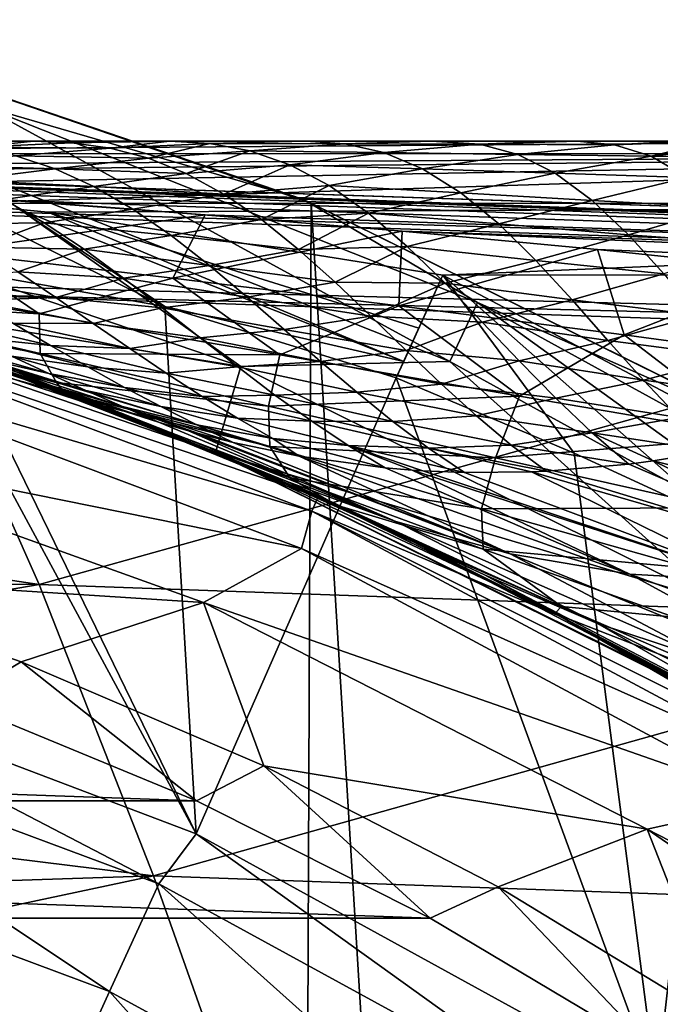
# Model space of a CAD drawing. Header units: metres. Extents: x -31 to 127, y -24 to 31.
# Tile 32 of 67: x 7.59 to 11.19, y 17.65 to 23.18. Entities that reach past the tile are written whole.
import ezdxf

# ---------------------------------------------------------------- set-up
doc = ezdxf.new("R2010")
doc.units = ezdxf.units.M
doc.layers.add('solid_13_381_041_XXX', color=7, linetype='CONTINUOUS')

msp = doc.modelspace()

# ---------------------------------------------------------------- linework, layer by layer
at = {"layer": 'solid_13_381_041_XXX'}
for points in [[(6.269812, 23.166426, -4), (9.047849, -22.226156, -4), (6.08244, -23.216314, -4)], [(7.375088, 22.698189, -0.500454), (9.184402, 22.173109, -1), (6.211657, 23.18222, -1)], [(6.269812, 23.166426, -4), (6.211657, 23.18222, -1), (9.184402, 22.173109, -1)], [(9.227935, 22.151199, -4), (6.269812, 23.166426, -4), (9.184402, 22.173109, -1)], [(9.227935, 22.151199, -4), (9.047849, -22.226156, -4), (6.269812, 23.166426, -4)], [(7.375088, 22.698189, -0.500454), (7.261899, 22.349829, -0.133975), (10.005814, 21.263435, -0.133975)], [(7.375088, 22.698189, -0.500454), (10.005814, 21.263435, -0.133975), (10.161771, 21.594862, -0.500454)], [(7.375088, 22.698189, -0.500454), (10.161771, 21.594862, -0.500454), (9.184402, 22.173109, -1)], [(13.112398, 22.5, 114.568649), (-0.000004, 22.5, 109.275703), (-0.000004, 22.5, 114.568649)], [(0.141825, 22.5, 109.275703), (-0.000004, 22.5, 109.275703), (13.112398, 22.5, 114.568649)], [(13.112398, 22.5, 114.568649), (-0.000004, 22.5, 114.568649), (3.229168, 22.428503, 114.957542)], [(0.662743, 22.5, 109.275703), (0.141825, 22.5, 109.275703), (13.112398, 22.5, 114.568649)], [(0.891801, 22.5, 109.275703), (0.662743, 22.5, 109.275703), (13.112398, 22.5, 114.568649)], [(1.322849, 22.5, 109.275703), (0.891801, 22.5, 109.275703), (13.112398, 22.5, 114.568649)], [(59.86158, 20.49943, 144.478943), (1.120387, 22.47504, 144.479691), (1.113934, 22.29834, 144.955704)], [(59.86158, 20.49943, 144.478943), (1.335832, 22.467794, 142.741547), (1.120387, 22.47504, 144.479691)], [(1.64158, 22.5, 109.275703), (1.322849, 22.5, 109.275703), (13.112398, 22.5, 114.568649)], [(59.86158, 20.49943, 144.478943), (1.901668, 22.448765, 142.72583), (1.335832, 22.467794, 142.741547)], [(1.980313, 22.5, 109.275703), (1.64158, 22.5, 109.275703), (13.112398, 22.5, 114.568649)], [(59.86158, 20.49943, 144.478943), (59.861591, 20.49943, 142.754211), (1.901668, 22.448765, 142.72583)], [(59.85614, 20.320799, 142.2798), (1.901668, 22.448765, 142.72583), (59.861591, 20.49943, 142.754211)], [(59.85614, 20.320799, 142.2798), (3.032112, 22.406023, 142.664551), (1.901668, 22.448765, 142.72583)], [(2.391156, 22.5, 109.275703), (1.980313, 22.5, 109.275703), (13.112398, 22.5, 114.568649)], [(2.635136, 22.5, 109.275703), (2.391156, 22.5, 109.275703), (13.112398, 22.5, 114.568649)], [(3.139874, 22.5, 109.275703), (2.635136, 22.5, 109.275703), (13.112398, 22.5, 114.568649)], [(3.287325, 22.5, 109.275703), (3.139874, 22.5, 109.275703), (13.112398, 22.5, 114.568649)], [(15.952819, 22.43005, 114.965034), (13.112398, 22.5, 114.568649), (3.229168, 22.428503, 114.957542)], [(3.887547, 22.5, 109.275703), (3.287325, 22.5, 109.275703), (13.112398, 22.5, 114.568649)], [(4.583777, 22.5, 109.275703), (3.887547, 22.5, 109.275703), (13.112398, 22.5, 114.568649)], [(5.228016, 22.5, 109.275703), (4.583777, 22.5, 109.275703), (13.112398, 22.5, 114.568649)], [(5.389296, 22.5, 109.275703), (5.228016, 22.5, 109.275703), (13.112398, 22.5, 114.568649)], [(5.869591, 22.5, 109.275703), (5.389296, 22.5, 109.275703), (13.112398, 22.5, 114.568649)], [(6.145696, 22.5, 109.275703), (5.869591, 22.5, 109.275703), (13.112398, 22.5, 114.568649)], [(6.508508, 22.5, 109.275703), (6.145696, 22.5, 109.275703), (13.112398, 22.5, 114.568649)], [(6.904975, 22.5, 109.275703), (6.508508, 22.5, 109.275703), (13.112398, 22.5, 114.568649)], [(7.144766, 22.5, 109.275703), (6.904975, 22.5, 109.275703), (13.112398, 22.5, 114.568649)], [(7.125881, 22.492397, 108.963829), (7.144766, 22.5, 109.275703), (7.667185, 22.5, 109.275703)], [(7.347883, 22.466742, 108.651314), (7.125881, 22.492397, 108.963829), (7.667185, 22.5, 109.275703)], [(7.667185, 22.5, 109.275703), (7.144766, 22.5, 109.275703), (13.112398, 22.5, 114.568649)], [(7.347883, 22.466742, 108.651314), (7.667185, 22.5, 109.275703), (7.883585, 22.491104, 108.973473)], [(7.347883, 22.466742, 108.651314), (7.883585, 22.491104, 108.973473), (8.099469, 22.460621, 108.673271)], [(7.5692, 22.418179, 108.340454), (7.347883, 22.466742, 108.651314), (8.099469, 22.460621, 108.673271)], [(7.5692, 22.418179, 108.340454), (8.099469, 22.460621, 108.673271), (8.313628, 22.404085, 108.376022)], [(7.778367, 22.5, 109.275703), (7.667185, 22.5, 109.275703), (13.112398, 22.5, 114.568649)], [(7.883585, 22.491104, 108.973473), (7.667185, 22.5, 109.275703), (7.778367, 22.5, 109.275703)], [(8.432123, 22.5, 109.275696), (7.778367, 22.5, 109.275703), (13.112398, 22.5, 114.568649)], [(7.883585, 22.491104, 108.973473), (7.778367, 22.5, 109.275703), (8.432123, 22.5, 109.275696)], [(8.099469, 22.460621, 108.673271), (7.883585, 22.491104, 108.973473), (8.432123, 22.5, 109.275696)], [(8.099469, 22.460621, 108.673271), (8.432123, 22.5, 109.275696), (8.658273, 22.487747, 108.962067)], [(8.313628, 22.404085, 108.376022), (8.099469, 22.460621, 108.673271), (8.658273, 22.487747, 108.962067)], [(8.313628, 22.404085, 108.376022), (8.658273, 22.487747, 108.962067), (8.883803, 22.445841, 108.652573)], [(8.526009, 22.318605, 108.081047), (8.313628, 22.404085, 108.376022), (8.883803, 22.445841, 108.652573)], [(9.19625, 22.5, 109.275696), (8.432123, 22.5, 109.275696), (13.112398, 22.5, 114.568649)], [(8.658273, 22.487747, 108.962067), (8.432123, 22.5, 109.275696), (9.19625, 22.5, 109.275696)], [(8.526009, 22.318605, 108.081047), (8.883803, 22.445841, 108.652573), (9.107078, 22.367817, 108.346313)], [(8.658273, 22.487747, 108.962067), (9.19625, 22.5, 109.275696), (9.416736, 22.485661, 108.974289)], [(8.883803, 22.445841, 108.652573), (8.658273, 22.487747, 108.962067), (9.416736, 22.485661, 108.974289)], [(8.883803, 22.445841, 108.652573), (9.416736, 22.485661, 108.974289), (9.63589, 22.436495, 108.677422)], [(9.107078, 22.367817, 108.346313), (8.883803, 22.445841, 108.652573), (9.63589, 22.436495, 108.677422)], [(9.900998, 22.5, 109.275696), (9.19625, 22.5, 109.275696), (13.112398, 22.5, 114.568649)], [(9.416736, 22.485661, 108.974289), (9.19625, 22.5, 109.275696), (9.900998, 22.5, 109.275696)], [(10.1745, 22.483521, 108.986916), (9.416736, 22.485661, 108.974289), (9.900998, 22.5, 109.275696)], [(10.1745, 22.483521, 108.986916), (9.63589, 22.436495, 108.677422), (9.416736, 22.485661, 108.974289)], [(10.1745, 22.483521, 108.986916), (10.387694, 22.425819, 108.701668), (9.63589, 22.436495, 108.677422)], [(10.598601, 22.5, 109.275696), (9.900998, 22.5, 109.275696), (13.112398, 22.5, 114.568649)], [(10.1745, 22.483521, 108.986916), (9.900998, 22.5, 109.275696), (10.598601, 22.5, 109.275696)], [(10.1745, 22.483521, 108.986916), (10.598601, 22.5, 109.275696), (10.722272, 22.5, 109.275696)], [(10.930493, 22.480383, 108.999992), (10.1745, 22.483521, 108.986916), (10.722272, 22.5, 109.275696)], [(10.930493, 22.480383, 108.999992), (10.387694, 22.425819, 108.701668), (10.1745, 22.483521, 108.986916)], [(10.930493, 22.480383, 108.999992), (11.136548, 22.415228, 108.727135), (10.387694, 22.425819, 108.701668)], [(10.722272, 22.5, 109.275696), (10.598601, 22.5, 109.275696), (13.112398, 22.5, 114.568649)], [(11.291246, 22.5, 109.275696), (10.722272, 22.5, 109.275696), (13.112398, 22.5, 114.568649)], [(10.930493, 22.480383, 108.999992), (10.722272, 22.5, 109.275696), (11.291246, 22.5, 109.275696)], [(10.930493, 22.480383, 108.999992), (11.291246, 22.5, 109.275696), (11.48413, 22.5, 109.275696)], [(10.930493, 22.480383, 108.999992), (11.48413, 22.5, 109.275696), (11.136548, 22.415228, 108.727135)], [(11.685061, 22.477903, 109.01162), (11.136548, 22.415228, 108.727135), (11.48413, 22.5, 109.275696)], [(11.685061, 22.477903, 109.01162), (11.883783, 22.402956, 108.750259), (11.136548, 22.415228, 108.727135)], [(59.85614, 20.320799, 142.2798), (4.160259, 22.358, 142.60257), (3.032112, 22.406023, 142.664551)], [(15.952819, 22.43005, 114.965034), (3.229168, 22.428503, 114.957542), (4.640909, 22.355616, 115.077988)], [(15.952819, 22.43005, 114.965034), (4.640909, 22.355616, 115.077988), (5.186244, 22.320932, 115.12014)], [(15.952819, 22.43005, 114.965034), (5.186244, 22.320932, 115.12014), (6.160506, 22.249077, 115.189064)], [(15.952819, 22.43005, 114.965034), (6.160506, 22.249077, 115.189064), (7.225037, 22.152374, 115.255592)], [(7.053202, 22.366629, 107.984482), (7.5692, 22.418179, 108.340454), (7.789042, 22.344528, 108.03186)], [(19.510725, 22.1509, 115.266502), (15.952819, 22.43005, 114.965034), (7.225037, 22.152374, 115.255592)], [(7.789042, 22.344528, 108.03186), (7.5692, 22.418179, 108.340454), (8.313628, 22.404085, 108.376022)], [(7.789042, 22.344528, 108.03186), (8.313628, 22.404085, 108.376022), (8.526009, 22.318605, 108.081047)], [(9.107078, 22.367817, 108.346313), (9.63589, 22.436495, 108.677422), (9.853205, 22.345249, 108.382591)], [(10.387694, 22.425819, 108.701668), (9.853205, 22.345249, 108.382591), (9.63589, 22.436495, 108.677422)], [(10.387694, 22.425819, 108.701668), (10.598429, 22.320757, 108.418282), (9.853205, 22.345249, 108.382591)], [(11.136548, 22.415228, 108.727135), (10.598429, 22.320757, 108.418282), (10.387694, 22.425819, 108.701668)], [(11.136548, 22.415228, 108.727135), (11.339231, 22.29598, 108.4561), (10.598429, 22.320757, 108.418282)], [(11.883783, 22.402956, 108.750259), (11.339231, 22.29598, 108.4561), (11.136548, 22.415228, 108.727135)], [(59.85614, 20.320799, 142.2798), (5.284023, 22.303236, 142.537323), (4.160259, 22.358, 142.60257)], [(7.261899, 22.349829, -0.133975), (5.987214, 22.203526), (8.831894, 21.235891)], [(7.279109, 22.280621, 107.663963), (7.053202, 22.366629, 107.984482), (7.789042, 22.344528, 108.03186)], [(10.005814, 21.263435, -0.133975), (7.261899, 22.349829, -0.133975), (8.831894, 21.235891)], [(7.279109, 22.280621, 107.663963), (7.789042, 22.344528, 108.03186), (8.007412, 22.244797, 107.724831)], [(8.007412, 22.244797, 107.724831), (7.789042, 22.344528, 108.03186), (8.526009, 22.318605, 108.081047)], [(8.737393, 22.203157, 107.78624), (8.526009, 22.318605, 108.081047), (9.107078, 22.367817, 108.346313)], [(8.737393, 22.203157, 107.78624), (9.107078, 22.367817, 108.346313), (9.328904, 22.250734, 108.040756)], [(9.328904, 22.250734, 108.040756), (9.107078, 22.367817, 108.346313), (9.853205, 22.345249, 108.382591)], [(9.328904, 22.250734, 108.040756), (9.853205, 22.345249, 108.382591), (10.06843, 22.210556, 108.088097)], [(10.598429, 22.320757, 108.418282), (10.06843, 22.210556, 108.088097), (9.853205, 22.345249, 108.382591)], [(59.856136, 20.320522, 144.956375), (1.113934, 22.29834, 144.955704), (1.098055, 21.846355, 145.180038)], [(59.856136, 20.320522, 144.956375), (59.86158, 20.49943, 144.478943), (1.113934, 22.29834, 144.955704)], [(59.85614, 20.320799, 142.2798), (6.403364, 22.240597, 142.469727), (5.284023, 22.303236, 142.537323)], [(7.50389, 22.172031, 107.344429), (7.279109, 22.280621, 107.663963), (8.007412, 22.244797, 107.724831)], [(8.007412, 22.244797, 107.724831), (8.526009, 22.318605, 108.081047), (8.737393, 22.203157, 107.78624)], [(10.598429, 22.320757, 108.418282), (10.806189, 22.16773, 108.134819), (10.06843, 22.210556, 108.088097)], [(11.339231, 22.29598, 108.4561), (10.806189, 22.16773, 108.134819), (10.598429, 22.320757, 108.418282)], [(11.339231, 22.29598, 108.4561), (11.537011, 22.127548, 108.185486), (10.806189, 22.16773, 108.134819)], [(59.85614, 20.320799, 142.2798), (7.519618, 22.168934, 142.400955), (6.403364, 22.240597, 142.469727)], [(7.50389, 22.172031, 107.344429), (8.007412, 22.244797, 107.724831), (8.225112, 22.119097, 107.417374)], [(8.225112, 22.119097, 107.417374), (8.007412, 22.244797, 107.724831), (8.737393, 22.203157, 107.78624)], [(8.947692, 22.059601, 107.490562), (8.737393, 22.203157, 107.78624), (9.328904, 22.250734, 108.040756)], [(8.947692, 22.059601, 107.490562), (9.328904, 22.250734, 108.040756), (9.548982, 22.096165, 107.734482)], [(9.548982, 22.096165, 107.734482), (9.328904, 22.250734, 108.040756), (10.06843, 22.210556, 108.088097)], [(8.831894, 21.235891), (5.987214, 22.203526), (5.896311, 21.708748)], [(7.14493, 22.034758, 106.755608), (7.50389, 22.172031, 107.344429), (7.728295, 22.041874, 107.024086)], [(7.519618, 22.168934, 142.400955), (8.632296, 22.087305, 142.33255), (7.182596, 21.877888, 141.759018)], [(7.728295, 22.041874, 107.024086), (7.50389, 22.172031, 107.344429), (8.225112, 22.119097, 107.417374)], [(59.85614, 20.320799, 142.2798), (8.632296, 22.087305, 142.33255), (7.519618, 22.168934, 142.400955)], [(8.225112, 22.119097, 107.417374), (8.737393, 22.203157, 107.78624), (8.947692, 22.059601, 107.490562)], [(10.161771, 21.594862, -0.500454), (12, 20.784609, -1), (9.184402, 22.173109, -1)], [(9.227935, 22.151199, -4), (9.184402, 22.173109, -1), (12, 20.784609, -1)], [(9.548982, 22.096165, 107.734482), (10.06843, 22.210556, 108.088097), (10.281051, 22.035597, 107.792274)], [(10.806189, 22.16773, 108.134819), (10.281051, 22.035597, 107.792274), (10.06843, 22.210556, 108.088097)], [(7.225037, 22.152374, 115.255592), (7.019613, 21.81625, 115.532135), (8.40482, 21.571127, 115.532135)], [(7.591959, 22.116423, 115.274643), (7.225037, 22.152374, 115.255592), (8.40482, 21.571127, 115.532135)], [(7.749305, 22.101019, 115.281998), (7.225037, 22.152374, 115.255592), (7.591959, 22.116423, 115.274643)], [(19.510725, 22.1509, 115.266502), (7.225037, 22.152374, 115.255592), (7.749305, 22.101019, 115.281998)], [(9.747962, 21.262716, 115.482315), (7.591959, 22.116423, 115.274643), (8.40482, 21.571127, 115.532135)], [(7.749305, 22.101019, 115.281998), (7.591959, 22.116423, 115.274643), (9.747962, 21.262716, 115.482315)], [(7.728295, 22.041874, 107.024086), (8.225112, 22.119097, 107.417374), (8.441901, 21.970222, 107.108841)], [(19.510725, 22.1509, 115.266502), (7.749305, 22.101019, 115.281998), (9.966744, 21.748537, 115.354828)], [(8.441901, 21.970222, 107.108841), (8.225112, 22.119097, 107.417374), (8.947692, 22.059601, 107.490562)], [(9.227935, 22.151199, -4), (11.864817, -20.861929, -4), (9.047849, -22.226156, -4)], [(12.030229, 20.767004, -4), (9.227935, 22.151199, -4), (12, 20.784609, -1)], [(12.030229, 20.767004, -4), (11.864817, -20.861929, -4), (9.227935, 22.151199, -4)], [(22.043566, 21.754791, 115.364655), (19.510725, 22.1509, 115.266502), (9.966744, 21.748537, 115.354828)], [(10.806189, 22.16773, 108.134819), (11.009293, 21.975174, 107.850609), (10.281051, 22.035597, 107.792274)], [(11.537011, 22.127548, 108.185486), (11.009293, 21.975174, 107.850609), (10.806189, 22.16773, 108.134819)], [(11.537011, 22.127548, 108.185486), (11.729444, 21.921139, 107.912491), (11.009293, 21.975174, 107.850609)], [(8.632296, 22.087305, 142.33255), (8.451284, 21.730867, 141.766434), (7.182596, 21.877888, 141.759018)], [(9.832726, 21.450262, 115.408234), (7.749305, 22.101019, 115.281998), (9.747962, 21.262716, 115.482315)], [(9.832726, 21.450262, 115.408234), (9.966744, 21.748537, 115.354828), (7.749305, 22.101019, 115.281998)], [(8.441901, 21.970222, 107.108841), (8.947692, 22.059601, 107.490562), (9.156389, 21.891985, 107.193443)], [(8.632296, 22.087305, 142.33255), (9.738628, 21.995121, 142.266418), (8.451284, 21.730867, 141.766434)], [(59.85614, 20.320799, 142.2798), (9.738628, 21.995121, 142.266418), (8.632296, 22.087305, 142.33255)], [(9.156389, 21.891985, 107.193443), (8.947692, 22.059601, 107.490562), (9.548982, 22.096165, 107.734482)], [(9.156389, 21.891985, 107.193443), (9.548982, 22.096165, 107.734482), (9.7667, 21.909452, 107.426376)], [(9.7667, 21.909452, 107.426376), (9.548982, 22.096165, 107.734482), (10.281051, 22.035597, 107.792274)], [(7.363233, 21.905546, 106.440475), (7.14493, 22.034758, 106.755608), (7.728295, 22.041874, 107.024086)], [(7.363233, 21.905546, 106.440475), (7.728295, 22.041874, 107.024086), (7.95186, 21.893513, 106.702835)], [(7.95186, 21.893513, 106.702835), (7.728295, 22.041874, 107.024086), (8.441901, 21.970222, 107.108841)], [(9.7667, 21.909452, 107.426376), (10.281051, 22.035597, 107.792274), (10.489129, 21.831057, 107.495506)], [(11.009293, 21.975174, 107.850609), (10.489129, 21.831057, 107.495506), (10.281051, 22.035597, 107.792274)], [(7.95186, 21.893513, 106.702835), (8.441901, 21.970222, 107.108841), (8.657134, 21.802832, 106.799156)], [(8.657134, 21.802832, 106.799156), (8.441901, 21.970222, 107.108841), (9.156389, 21.891985, 107.193443)], [(9.738628, 21.995121, 142.266418), (9.719879, 21.575497, 141.777283), (8.451284, 21.730867, 141.766434)], [(9.738628, 21.995121, 142.266418), (10.835856, 21.892113, 142.204681), (9.719879, 21.575497, 141.777283)], [(59.841808, 19.873957, 142.050934), (10.835856, 21.892113, 142.204681), (9.738628, 21.995121, 142.266418)], [(59.85614, 20.320799, 142.2798), (59.841808, 19.873957, 142.050934), (9.738628, 21.995121, 142.266418)], [(11.009293, 21.975174, 107.850609), (11.207597, 21.755745, 107.563248), (10.489129, 21.831057, 107.495506)], [(11.729444, 21.921139, 107.912491), (11.207597, 21.755745, 107.563248), (11.009293, 21.975174, 107.850609)], [(7.580313, 21.76623, 106.125313), (7.363233, 21.905546, 106.440475), (7.95186, 21.893513, 106.702835)], [(7.580313, 21.76623, 106.125313), (7.95186, 21.893513, 106.702835), (8.173717, 21.731802, 106.381165)], [(8.173717, 21.731802, 106.381165), (7.95186, 21.893513, 106.702835), (8.657134, 21.802832, 106.799156)], [(9.36193, 21.708115, 106.895981), (9.156389, 21.891985, 107.193443), (9.7667, 21.909452, 107.426376)], [(9.36193, 21.708115, 106.895981), (9.7667, 21.909452, 107.426376), (9.979796, 21.702101, 107.117935)], [(10.835856, 21.892113, 142.204681), (10.985077, 21.412252, 141.795685), (9.719879, 21.575497, 141.777283)], [(9.979796, 21.702101, 107.117935), (9.7667, 21.909452, 107.426376), (10.489129, 21.831057, 107.495506)], [(10.835856, 21.892113, 142.204681), (11.923521, 21.778252, 142.149658), (10.985077, 21.412252, 141.795685)], [(59.841808, 19.873957, 142.050934), (11.923521, 21.778252, 142.149658), (10.835856, 21.892113, 142.204681)], [(59.856136, 20.320522, 144.956375), (1.098055, 21.846355, 145.180038), (6.972346, 21.647036, 145.187042)], [(5.819524, 19.656605, 115.532135), (8.582248, 18.611921, 115.532135), (6.833572, 21.842356, 115.532135)], [(6.34551, 21.757196, 140.992325), (7.182596, 21.877888, 141.759018), (7.69895, 21.530073, 141.085907)], [(8.582248, 18.611921, 115.532135), (7.019613, 21.81625, 115.532135), (6.833572, 21.842356, 115.532135)], [(7.69895, 21.530073, 141.085907), (7.182596, 21.877888, 141.759018), (8.451284, 21.730867, 141.766434)], [(8.657134, 21.802832, 106.799156), (9.156389, 21.891985, 107.193443), (9.36193, 21.708115, 106.895981)], [(8.582248, 18.611921, 115.532135), (8.40482, 21.571127, 115.532135), (7.019613, 21.81625, 115.532135)], [(8.173717, 21.731802, 106.381165), (8.657134, 21.802832, 106.799156), (8.868728, 21.6248, 106.490509)], [(8.868728, 21.6248, 106.490509), (8.657134, 21.802832, 106.799156), (9.36193, 21.708115, 106.895981)], [(9.979796, 21.702101, 107.117935), (10.489129, 21.831057, 107.495506), (10.692893, 21.609077, 107.195641)], [(11.207597, 21.755745, 107.563248), (10.692893, 21.609077, 107.195641), (10.489129, 21.831057, 107.495506)], [(6.34551, 21.757196, 140.992325), (7.69895, 21.530073, 141.085907), (6.419918, 21.605898, 140.204285)], [(7.117182, 21.736288, 105.683357), (7.580313, 21.76623, 106.125313), (7.794277, 21.621796, 105.8125)], [(7.337184, 21.606388, 105.361122), (7.117182, 21.736288, 105.683357), (7.794277, 21.621796, 105.8125)], [(7.794277, 21.621796, 105.8125), (7.580313, 21.76623, 106.125313), (8.173717, 21.731802, 106.381165)], [(7.69895, 21.530073, 141.085907), (8.451284, 21.730867, 141.766434), (9.051341, 21.300179, 141.183929)], [(7.794277, 21.621796, 105.8125), (8.173717, 21.731802, 106.381165), (8.391233, 21.564245, 106.062355)], [(8.391233, 21.564245, 106.062355), (8.173717, 21.731802, 106.381165), (8.868728, 21.6248, 106.490509)], [(9.051341, 21.300179, 141.183929), (8.451284, 21.730867, 141.766434), (9.719879, 21.575497, 141.777283)], [(9.966744, 21.748537, 115.354828), (9.7053, 21.170547, 115.532135), (10.704136, 20.747475, 115.532135)], [(9.966744, 21.748537, 115.354828), (9.747962, 21.262716, 115.482315), (9.7053, 21.170547, 115.532135)], [(9.832726, 21.450262, 115.408234), (9.747962, 21.262716, 115.482315), (9.966744, 21.748537, 115.354828)], [(12.349452, 20.49169, 115.431984), (22.043566, 21.754791, 115.364655), (9.966744, 21.748537, 115.354828)], [(9.966744, 21.748537, 115.354828), (10.704136, 20.747475, 115.532135), (11.529115, 20.369011, 115.532135)], [(12.349452, 20.49169, 115.431984), (9.966744, 21.748537, 115.354828), (11.529115, 20.369011, 115.532135)], [(11.207597, 21.755745, 107.563248), (11.402688, 21.522852, 107.268509), (10.692893, 21.609077, 107.195641)], [(11.923521, 21.778252, 142.149658), (12.243148, 21.24275, 141.826248), (10.985077, 21.412252, 141.795685)], [(5.896311, 21.708748), (7.366694, 21.259865, 101.40062), (8.185509, 20.958231, 100.632172)], [(8.689479, 20.752745), (5.896311, 21.708748), (8.185509, 20.958231, 100.632172)], [(8.831894, 21.235891), (5.896311, 21.708748), (8.689479, 20.752745)], [(8.868728, 21.6248, 106.490509), (9.36193, 21.708115, 106.895981), (9.563322, 21.516676, 106.598846)], [(9.563322, 21.516676, 106.598846), (9.36193, 21.708115, 106.895981), (9.979796, 21.702101, 107.117935)], [(9.563322, 21.516676, 106.598846), (9.979796, 21.702101, 107.117935), (10.188955, 21.484806, 106.806992)], [(10.188955, 21.484806, 106.806992), (9.979796, 21.702101, 107.117935), (10.692893, 21.609077, 107.195641)], [(7.699422, 20.010344, 145.349365), (6.972346, 21.647036, 145.187042), (1.563515, 20.93186, 145.265305)], [(7.699422, 20.010344, 145.349365), (12.852577, 21.449268, 145.186859), (6.972346, 21.647036, 145.187042)], [(59.856136, 20.320522, 144.956375), (6.972346, 21.647036, 145.187042), (12.852577, 21.449268, 145.186859)], [(7.337184, 21.606388, 105.361122), (7.794277, 21.621796, 105.8125), (8.003593, 21.477192, 105.504044)], [(8.003593, 21.477192, 105.504044), (7.794277, 21.621796, 105.8125), (8.391233, 21.564245, 106.062355)], [(8.391233, 21.564245, 106.062355), (8.868728, 21.6248, 106.490509), (9.0762, 21.443354, 106.183144)], [(9.0762, 21.443354, 106.183144), (8.868728, 21.6248, 106.490509), (9.563322, 21.516676, 106.598846)], [(6.401971, 21.478325, 118.169998), (6.427098, 21.562523, 118.382133), (7.865286, 21.080496, 118.382133)], [(6.419918, 21.605898, 140.204285), (7.705338, 21.307428, 140.369308), (6.594377, 21.511955, 139.430237)], [(7.69895, 21.530073, 141.085907), (7.705338, 21.307428, 140.369308), (6.419918, 21.605898, 140.204285)], [(6.427098, 21.562523, 118.382133), (6.998805, 21.383797, 139.280441), (7.837542, 21.090826, 138.992661)], [(7.865286, 21.080496, 118.382133), (6.427098, 21.562523, 118.382133), (7.837542, 21.090826, 138.992661)], [(7.55236, 21.477957, 105.044258), (7.337184, 21.606388, 105.361122), (8.003593, 21.477192, 105.504044)], [(8.003593, 21.477192, 105.504044), (8.391233, 21.564245, 106.062355), (8.604609, 21.396364, 105.745857)], [(8.604609, 21.396364, 105.745857), (8.391233, 21.564245, 106.062355), (9.0762, 21.443354, 106.183144)], [(8.582248, 18.611921, 115.532135), (9.7053, 21.170547, 115.532135), (8.40482, 21.571127, 115.532135)], [(9.747962, 21.262716, 115.482315), (8.40482, 21.571127, 115.532135), (9.7053, 21.170547, 115.532135)], [(9.051341, 21.300179, 141.183929), (9.719879, 21.575497, 141.777283), (10.39749, 21.06901, 141.291504)], [(10.39749, 21.06901, 141.291504), (9.719879, 21.575497, 141.777283), (10.985077, 21.412252, 141.795685)], [(10.161771, 21.594862, -0.500454), (10.005814, 21.263435, -0.133975), (12.591929, 19.841705, -0.133975)], [(10.161771, 21.594862, -0.500454), (12.591929, 19.841705, -0.133975), (12.788197, 20.150972, -0.500454)], [(10.161771, 21.594862, -0.500454), (12.788197, 20.150972, -0.500454), (12, 20.784609, -1)], [(10.188955, 21.484806, 106.806992), (10.692893, 21.609077, 107.195641), (10.893842, 21.381336, 106.889351)], [(11.402688, 21.522852, 107.268509), (10.893842, 21.381336, 106.889351), (10.692893, 21.609077, 107.195641)], [(7.797244, 21.144857, 139.636597), (6.998805, 21.383797, 139.280441), (6.594377, 21.511955, 139.430237)], [(7.705338, 21.307428, 140.369308), (7.797244, 21.144857, 139.636597), (6.594377, 21.511955, 139.430237)], [(7.114214, 21.505138, 104.57032), (7.55236, 21.477957, 105.044258), (7.763689, 21.352922, 104.731308)], [(7.330682, 21.397631, 104.250946), (7.114214, 21.505138, 104.57032), (7.763689, 21.352922, 104.731308)], [(7.69895, 21.530073, 141.085907), (9.051341, 21.300179, 141.183929), (7.705338, 21.307428, 140.369308)], [(9.0762, 21.443354, 106.183144), (9.563322, 21.516676, 106.598846), (9.76194, 21.324245, 106.299667)], [(9.76194, 21.324245, 106.299667), (9.563322, 21.516676, 106.598846), (10.188955, 21.484806, 106.806992)], [(11.402688, 21.522852, 107.268509), (11.596439, 21.289141, 106.962517), (10.893842, 21.381336, 106.889351)], [(6.371515, 21.265858, 118.08213), (6.401971, 21.478325, 118.169998), (9.231517, 20.422604, 118.169998)], [(6.401971, 21.478325, 118.169998), (7.865286, 21.080496, 118.382133), (9.267733, 20.502663, 118.382133)], [(9.231517, 20.422604, 118.169998), (6.401971, 21.478325, 118.169998), (9.267733, 20.502663, 118.382133)], [(7.55236, 21.477957, 105.044258), (8.003593, 21.477192, 105.504044), (8.209416, 21.335184, 105.198204)], [(7.763689, 21.352922, 104.731308), (7.55236, 21.477957, 105.044258), (8.209416, 21.335184, 105.198204)], [(8.209416, 21.335184, 105.198204), (8.003593, 21.477192, 105.504044), (8.604609, 21.396364, 105.745857)], [(9.76194, 21.324245, 106.299667), (10.188955, 21.484806, 106.806992), (10.395578, 21.267313, 106.490929)], [(10.395578, 21.267313, 106.490929), (10.188955, 21.484806, 106.806992), (10.893842, 21.381336, 106.889351)], [(7.330682, 21.397631, 104.250946), (7.763689, 21.352922, 104.731308), (7.972771, 21.232309, 104.41993)], [(7.5448, 21.293787, 103.933922), (7.330682, 21.397631, 104.250946), (7.972771, 21.232309, 104.41993)], [(7.699422, 20.010344, 145.349365), (13.440038, 19.807264, 145.363846), (12.852577, 21.449268, 145.186859)], [(8.209416, 21.335184, 105.198204), (8.604609, 21.396364, 105.745857), (8.814942, 21.232349, 105.430016)], [(8.604609, 21.396364, 105.745857), (9.0762, 21.443354, 106.183144), (9.280795, 21.26387, 105.875076)], [(8.814942, 21.232349, 105.430016), (8.604609, 21.396364, 105.745857), (9.280795, 21.26387, 105.875076)], [(9.280795, 21.26387, 105.875076), (9.0762, 21.443354, 106.183144), (9.76194, 21.324245, 106.299667)], [(10.39749, 21.06901, 141.291504), (10.985077, 21.412252, 141.795685), (11.731842, 20.8396, 141.414688)], [(11.731842, 20.8396, 141.414688), (10.985077, 21.412252, 141.795685), (12.243148, 21.24275, 141.826248)], [(7.797244, 21.144857, 139.636597), (7.837542, 21.090826, 138.992661), (6.998805, 21.383797, 139.280441)], [(7.166011, 21.363176, 103.380096), (7.5448, 21.293787, 103.933922), (7.754784, 21.195051, 103.621918)], [(7.368701, 21.282919, 103.080597), (7.166011, 21.363176, 103.380096), (7.754784, 21.195051, 103.621918)], [(7.763689, 21.352922, 104.731308), (8.209416, 21.335184, 105.198204), (8.412951, 21.197865, 104.893219)], [(7.972771, 21.232309, 104.41993), (7.763689, 21.352922, 104.731308), (8.412951, 21.197865, 104.893219)], [(10.395578, 21.267313, 106.490929), (10.893842, 21.381336, 106.889351), (11.094068, 21.157669, 106.573059)], [(11.596439, 21.289141, 106.962517), (11.094068, 21.157669, 106.573059), (10.893842, 21.381336, 106.889351)], [(7.165574, 21.329401, 102.273132), (7.569433, 21.204519, 102.783371), (7.77002, 21.126957, 102.485718)], [(7.369846, 21.259121, 101.972298), (7.165574, 21.329401, 102.273132), (7.77002, 21.126957, 102.485718)], [(7.5448, 21.293787, 103.933922), (7.972771, 21.232309, 104.41993), (8.179295, 21.117641, 104.110634)], [(7.754784, 21.195051, 103.621918), (7.5448, 21.293787, 103.933922), (8.179295, 21.117641, 104.110634)], [(7.705338, 21.307428, 140.369308), (8.987968, 21.012051, 140.541367), (7.797244, 21.144857, 139.636597)], [(9.051341, 21.300179, 141.183929), (8.987968, 21.012051, 140.541367), (7.705338, 21.307428, 140.369308)], [(8.412951, 21.197865, 104.893219), (8.209416, 21.335184, 105.198204), (8.814942, 21.232349, 105.430016)], [(9.051341, 21.300179, 141.183929), (10.39749, 21.06901, 141.291504), (8.987968, 21.012051, 140.541367)], [(9.280795, 21.26387, 105.875076), (9.76194, 21.324245, 106.299667), (9.959157, 21.136435, 105.99633)], [(9.959157, 21.136435, 105.99633), (9.76194, 21.324245, 106.299667), (10.395578, 21.267313, 106.490929)], [(11.596439, 21.289141, 106.962517), (11.789556, 21.066265, 106.644302), (11.094068, 21.157669, 106.573059)], [(5.986735, 20.857794, 118.08213), (6.371515, 21.265858, 118.08213), (9.172751, 20.212992, 118.08213)], [(9.172751, 20.212992, 118.08213), (6.371515, 21.265858, 118.08213), (9.231517, 20.422604, 118.169998)], [(9.086242, 20.59198, 101.116081), (8.185509, 20.958231, 100.632172), (7.366694, 21.259865, 101.40062)], [(9.086242, 20.59198, 101.116081), (7.366694, 21.259865, 101.40062), (7.575118, 21.186693, 101.67347)], [(7.368701, 21.282919, 103.080597), (7.754784, 21.195051, 103.621918), (7.961653, 21.100964, 103.313431)], [(7.569433, 21.204519, 102.783371), (7.368701, 21.282919, 103.080597), (7.961653, 21.100964, 103.313431)], [(7.369846, 21.259121, 101.972298), (7.77002, 21.126957, 102.485718), (7.942918, 21.058718, 102.149719)], [(7.942918, 21.058718, 102.149719), (7.575118, 21.186693, 101.67347), (7.369846, 21.259121, 101.972298)], [(7.972771, 21.232309, 104.41993), (8.412951, 21.197865, 104.893219), (8.615194, 21.066811, 104.5877)], [(8.179295, 21.117641, 104.110634), (7.972771, 21.232309, 104.41993), (8.615194, 21.066811, 104.5877)], [(8.412951, 21.197865, 104.893219), (8.814942, 21.232349, 105.430016), (9.024233, 21.074772, 105.111931)], [(11.503906, 19.91297), (8.831894, 21.235891), (8.689479, 20.752745)], [(8.814942, 21.232349, 105.430016), (9.280795, 21.26387, 105.875076), (9.484215, 21.090343, 105.56382)], [(9.024233, 21.074772, 105.111931), (8.814942, 21.232349, 105.430016), (9.484215, 21.090343, 105.56382)], [(10.005814, 21.263435, -0.133975), (8.831894, 21.235891), (11.503906, 19.91297)], [(9.484215, 21.090343, 105.56382), (9.280795, 21.26387, 105.875076), (9.959157, 21.136435, 105.99633)], [(9.959157, 21.136435, 105.99633), (10.395578, 21.267313, 106.490929), (10.601892, 21.057005, 106.166344)], [(12.591929, 19.841705, -0.133975), (10.005814, 21.263435, -0.133975), (11.503906, 19.91297)], [(10.601892, 21.057005, 106.166344), (10.395578, 21.267313, 106.490929), (11.094068, 21.157669, 106.573059)], [(7.569433, 21.204519, 102.783371), (7.961653, 21.100964, 103.313431), (8.168135, 21.009928, 103.004349)], [(7.77002, 21.126957, 102.485718), (7.569433, 21.204519, 102.783371), (8.168135, 21.009928, 103.004349)], [(9.086242, 20.59198, 101.116081), (7.575118, 21.186693, 101.67347), (7.942918, 21.058718, 102.149719)], [(7.754784, 21.195051, 103.621918), (8.179295, 21.117641, 104.110634), (8.382339, 21.010006, 103.804909)], [(7.961653, 21.100964, 103.313431), (7.754784, 21.195051, 103.621918), (8.382339, 21.010006, 103.804909)], [(8.615194, 21.066811, 104.5877), (8.412951, 21.197865, 104.893219), (9.024233, 21.074772, 105.111931)], [(7.77002, 21.126957, 102.485718), (8.168135, 21.009928, 103.004349), (8.376236, 20.920303, 102.694885)], [(7.942918, 21.058718, 102.149719), (7.77002, 21.126957, 102.485718), (8.376236, 20.920303, 102.694885)], [(7.797244, 21.144857, 139.636597), (8.995376, 20.785477, 139.864975), (7.837542, 21.090826, 138.992661)], [(8.987968, 21.012051, 140.541367), (8.995376, 20.785477, 139.864975), (7.797244, 21.144857, 139.636597)], [(8.582248, 18.611921, 115.532135), (11.167409, 17.191154, 115.532135), (9.7053, 21.170547, 115.532135)], [(9.484215, 21.090343, 105.56382), (9.959157, 21.136435, 105.99633), (10.156086, 20.957811, 105.687393)], [(11.167409, 17.191154, 115.532135), (10.704136, 20.747475, 115.532135), (9.7053, 21.170547, 115.532135)], [(10.156086, 20.957811, 105.687393), (9.959157, 21.136435, 105.99633), (10.601892, 21.057005, 106.166344)], [(10.601892, 21.057005, 106.166344), (11.094068, 21.157669, 106.573059), (11.293303, 20.947874, 106.247719)], [(11.789556, 21.066265, 106.644302), (11.293303, 20.947874, 106.247719), (11.094068, 21.157669, 106.573059)], [(7.865286, 21.080496, 118.382133), (7.837542, 21.090826, 138.992661), (8.021331, 21.021614, 138.933487)], [(8.995376, 20.785477, 139.864975), (8.021331, 21.021614, 138.933487), (7.837542, 21.090826, 138.992661)], [(7.865286, 21.080496, 118.382133), (8.021331, 21.021614, 138.933487), (8.65465, 20.768896, 138.740021)], [(9.267733, 20.502663, 118.382133), (7.865286, 21.080496, 118.382133), (8.65465, 20.768896, 138.740021)], [(7.961653, 21.100964, 103.313431), (8.382339, 21.010006, 103.804909), (8.584856, 20.9077, 103.498344)], [(8.168135, 21.009928, 103.004349), (7.961653, 21.100964, 103.313431), (8.584856, 20.9077, 103.498344)], [(8.179295, 21.117641, 104.110634), (8.615194, 21.066811, 104.5877), (8.814151, 20.944611, 104.284843)], [(8.382339, 21.010006, 103.804909), (8.179295, 21.117641, 104.110634), (8.814151, 20.944611, 104.284843)], [(8.615194, 21.066811, 104.5877), (9.024233, 21.074772, 105.111931), (9.23123, 20.927467, 104.7938)], [(8.814151, 20.944611, 104.284843), (8.615194, 21.066811, 104.5877), (9.23123, 20.927467, 104.7938)], [(10.39749, 21.06901, 141.291504), (10.26216, 20.722324, 140.725632), (8.987968, 21.012051, 140.541367)], [(9.024233, 21.074772, 105.111931), (9.484215, 21.090343, 105.56382), (9.686561, 20.926859, 105.249535)], [(9.23123, 20.927467, 104.7938), (9.024233, 21.074772, 105.111931), (9.686561, 20.926859, 105.249535)], [(9.686561, 20.926859, 105.249535), (9.484215, 21.090343, 105.56382), (10.156086, 20.957811, 105.687393)], [(10.39749, 21.06901, 141.291504), (11.731842, 20.8396, 141.414688), (10.26216, 20.722324, 140.725632)], [(9.702983, 20.363991, 101.898773), (7.942918, 21.058718, 102.149719), (8.376236, 20.920303, 102.694885)], [(9.702983, 20.363991, 101.898773), (9.086242, 20.59198, 101.116081), (7.942918, 21.058718, 102.149719)], [(9.108081, 20.610817, 139.18605), (8.65465, 20.768896, 138.740021), (8.021331, 21.021614, 138.933487)], [(8.995376, 20.785477, 139.864975), (9.108081, 20.610817, 139.18605), (8.021331, 21.021614, 138.933487)], [(8.168135, 21.009928, 103.004349), (8.584856, 20.9077, 103.498344), (8.789745, 20.809149, 103.195099)], [(8.595665, 20.858377, 102.962692), (8.168135, 21.009928, 103.004349), (8.789745, 20.809149, 103.195099)], [(8.538858, 20.873804, 102.893906), (8.376236, 20.920303, 102.694885), (8.168135, 21.009928, 103.004349)], [(8.595665, 20.858377, 102.962692), (8.538858, 20.873804, 102.893906), (8.168135, 21.009928, 103.004349)], [(8.382339, 21.010006, 103.804909), (8.814151, 20.944611, 104.284843), (9.012238, 20.830053, 103.981133)], [(8.584856, 20.9077, 103.498344), (8.382339, 21.010006, 103.804909), (9.012238, 20.830053, 103.981133)], [(8.987968, 21.012051, 140.541367), (10.26216, 20.722324, 140.725632), (8.995376, 20.785477, 139.864975)], [(10.156086, 20.957811, 105.687393), (10.601892, 21.057005, 106.166344), (10.806548, 20.862247, 105.836067)], [(10.806548, 20.862247, 105.836067), (10.601892, 21.057005, 106.166344), (11.293303, 20.947874, 106.247719)], [(8.689479, 20.752745), (8.185509, 20.958231, 100.632172), (8.982895, 20.629047, 99.857559)], [(9.086242, 20.59198, 101.116081), (8.982895, 20.629047, 99.857559), (8.185509, 20.958231, 100.632172)], [(9.686561, 20.926859, 105.249535), (10.156086, 20.957811, 105.687393), (10.350741, 20.793615, 105.37664)], [(10.350741, 20.793615, 105.37664), (10.156086, 20.957811, 105.687393), (10.806548, 20.862247, 105.836067)], [(7.699422, 20.010344, 145.349365), (1.563515, 20.93186, 145.265305), (2.007635, 20.018301, 145.346405)], [(9.702983, 20.363991, 101.898773), (8.376236, 20.920303, 102.694885), (8.538858, 20.873804, 102.893906)], [(8.584856, 20.9077, 103.498344), (9.012238, 20.830053, 103.981133), (9.160419, 20.731604, 103.626938)], [(9.160419, 20.731604, 103.626938), (8.789745, 20.809149, 103.195099), (8.584856, 20.9077, 103.498344)], [(8.814151, 20.944611, 104.284843), (9.23123, 20.927467, 104.7938), (9.436236, 20.791523, 104.475548)], [(9.012238, 20.830053, 103.981133), (8.814151, 20.944611, 104.284843), (9.436236, 20.791523, 104.475548)], [(9.23123, 20.927467, 104.7938), (9.686561, 20.926859, 105.249535), (9.886549, 20.776711, 104.934776)], [(9.436236, 20.791523, 104.475548), (9.23123, 20.927467, 104.7938), (9.886549, 20.776711, 104.934776)], [(9.886549, 20.776711, 104.934776), (9.686561, 20.926859, 105.249535), (10.350741, 20.793615, 105.37664)], [(10.806548, 20.862247, 105.836067), (11.293303, 20.947874, 106.247719), (11.481305, 20.759529, 105.918419)], [(8.623416, 19.910675, 118.08213), (6.197905, 20.064545, 119.294571), (5.986735, 20.857794, 118.08213)], [(8.623416, 19.910675, 118.08213), (5.986735, 20.857794, 118.08213), (9.172751, 20.212992, 118.08213)], [(10.344779, 20.183649, 102.662697), (8.538858, 20.873804, 102.893906), (8.595665, 20.858377, 102.962692)], [(9.702983, 20.363991, 101.898773), (8.538858, 20.873804, 102.893906), (10.344779, 20.183649, 102.662697)], [(10.344779, 20.183649, 102.662697), (8.595665, 20.858377, 102.962692), (8.789745, 20.809149, 103.195099)], [(10.350741, 20.793615, 105.37664), (10.806548, 20.862247, 105.836067), (11.011281, 20.686995, 105.506897)], [(10.806548, 20.862247, 105.836067), (11.481305, 20.759529, 105.918419), (11.14798, 20.704987, 105.629234)], [(11.14798, 20.704987, 105.629234), (11.011281, 20.686995, 105.506897), (10.806548, 20.862247, 105.836067)], [(10.344779, 20.183649, 102.662697), (8.789745, 20.809149, 103.195099), (9.160419, 20.731604, 103.626938)], [(9.012238, 20.830053, 103.981133), (9.436236, 20.791523, 104.475548), (9.643497, 20.665764, 104.16201)], [(9.160419, 20.731604, 103.626938), (9.012238, 20.830053, 103.981133), (9.643497, 20.665764, 104.16201)], [(9.436236, 20.791523, 104.475548), (9.886549, 20.776711, 104.934776), (10.088762, 20.639616, 104.625534)], [(9.85532, 20.649269, 104.385971), (9.436236, 20.791523, 104.475548), (10.088762, 20.639616, 104.625534)], [(9.79458, 20.65325, 104.322441), (9.643497, 20.665764, 104.16201), (9.436236, 20.791523, 104.475548)], [(9.85532, 20.649269, 104.385971), (9.79458, 20.65325, 104.322441), (9.436236, 20.791523, 104.475548)], [(9.886549, 20.776711, 104.934776), (10.350741, 20.793615, 105.37664), (10.548681, 20.646606, 105.077492)], [(11.731842, 20.8396, 141.414688), (11.521884, 20.442289, 140.928238), (10.26216, 20.722324, 140.725632)], [(10.548681, 20.646606, 105.077492), (10.350741, 20.793615, 105.37664), (11.011281, 20.686995, 105.506897)], [(9.267733, 20.502663, 118.382133), (8.65465, 20.768896, 138.740021), (9.364275, 20.458748, 138.543091)], [(9.108081, 20.610817, 139.18605), (9.364275, 20.458748, 138.543091), (8.65465, 20.768896, 138.740021)], [(8.689479, 20.752745), (10.510529, 19.89419, 98.289825), (11.239581, 19.491583, 97.496704)], [(11.29957, 19.454826), (8.689479, 20.752745), (11.239581, 19.491583, 97.496704)], [(8.689479, 20.752745), (9.758115, 20.273855, 99.076775), (10.510529, 19.89419, 98.289825)], [(8.689479, 20.752745), (8.982895, 20.629047, 99.857559), (9.758115, 20.273855, 99.076775)], [(11.503906, 19.91297), (8.689479, 20.752745), (11.29957, 19.454826)], [(8.995376, 20.785477, 139.864975), (10.18434, 20.436598, 140.1082), (9.108081, 20.610817, 139.18605)], [(10.26216, 20.722324, 140.725632), (10.18434, 20.436598, 140.1082), (8.995376, 20.785477, 139.864975)], [(11.017365, 20.068945, 103.40033), (9.160419, 20.731604, 103.626938), (9.643497, 20.665764, 104.16201)], [(10.344779, 20.183649, 102.662697), (9.160419, 20.731604, 103.626938), (11.017365, 20.068945, 103.40033)], [(10.465136, 20.642813, 104.997314), (9.886549, 20.776711, 104.934776), (10.548681, 20.646606, 105.077492)], [(10.465136, 20.642813, 104.997314), (10.088762, 20.639616, 104.625534), (9.886549, 20.776711, 104.934776)], [(11.167409, 17.191154, 115.532135), (11.529115, 20.369011, 115.532135), (10.704136, 20.747475, 115.532135)], [(13.204771, 20.187967, 105.397484), (11.14798, 20.704987, 105.629234), (11.481305, 20.759529, 105.918419)], [(10.26216, 20.722324, 140.725632), (11.521884, 20.442289, 140.928238), (10.18434, 20.436598, 140.1082)], [(12.450445, 20.069479, 104.770958), (10.548681, 20.646606, 105.077492), (11.011281, 20.686995, 105.506897)], [(12.450445, 20.069479, 104.770958), (11.011281, 20.686995, 105.506897), (11.14798, 20.704987, 105.629234)], [(12.450445, 20.069479, 104.770958), (11.14798, 20.704987, 105.629234), (13.204771, 20.187967, 105.397484)], [(10.200765, 20.064384, 100.064529), (9.758115, 20.273855, 99.076775), (8.982895, 20.629047, 99.857559)], [(9.086242, 20.59198, 101.116081), (10.200765, 20.064384, 100.064529), (8.982895, 20.629047, 99.857559)], [(11.017365, 20.068945, 103.40033), (9.643497, 20.665764, 104.16201), (9.79458, 20.65325, 104.322441)], [(11.720168, 20.029575, 104.104637), (9.79458, 20.65325, 104.322441), (9.85532, 20.649269, 104.385971)], [(11.017365, 20.068945, 103.40033), (9.79458, 20.65325, 104.322441), (11.720168, 20.029575, 104.104637)], [(11.720168, 20.029575, 104.104637), (9.85532, 20.649269, 104.385971), (10.088762, 20.639616, 104.625534)], [(11.720168, 20.029575, 104.104637), (10.088762, 20.639616, 104.625534), (10.465136, 20.642813, 104.997314)], [(12.450445, 20.069479, 104.770958), (10.465136, 20.642813, 104.997314), (10.548681, 20.646606, 105.077492)], [(11.720168, 20.029575, 104.104637), (10.465136, 20.642813, 104.997314), (12.450445, 20.069479, 104.770958)], [(10.835158, 19.792555, 100.886551), (10.200765, 20.064384, 100.064529), (9.086242, 20.59198, 101.116081)], [(10.835158, 19.792555, 100.886551), (9.086242, 20.59198, 101.116081), (9.702983, 20.363991, 101.898773)], [(9.108081, 20.610817, 139.18605), (10.194265, 20.210058, 139.467209), (9.364275, 20.458748, 138.543091)], [(10.18434, 20.436598, 140.1082), (10.194265, 20.210058, 139.467209), (9.108081, 20.610817, 139.18605)], [(9.231517, 20.422604, 118.169998), (9.267733, 20.502663, 118.382133), (10.62806, 19.83165, 118.382133)], [(9.267733, 20.502663, 118.382133), (9.798019, 20.254601, 138.434372), (10.597097, 19.848213, 138.261841)], [(10.62806, 19.83165, 118.382133), (9.267733, 20.502663, 118.382133), (10.597097, 19.848213, 138.261841)], [(9.267733, 20.502663, 118.382133), (9.364275, 20.458748, 138.543091), (9.798019, 20.254601, 138.434372)], [(10.633397, 19.887432, 138.940094), (9.798019, 20.254601, 138.434372), (9.364275, 20.458748, 138.543091)], [(10.194265, 20.210058, 139.467209), (10.633397, 19.887432, 138.940094), (9.364275, 20.458748, 138.543091)], [(9.172751, 20.212992, 118.08213), (9.231517, 20.422604, 118.169998), (11.893436, 18.996048, 118.169998)], [(9.231517, 20.422604, 118.169998), (10.62806, 19.83165, 118.382133), (11.940086, 19.070509, 118.382133)], [(11.893436, 18.996048, 118.169998), (9.231517, 20.422604, 118.169998), (11.940086, 19.070509, 118.382133)], [(11.521884, 20.442289, 140.928238), (11.357945, 20.102793, 140.372452), (10.18434, 20.436598, 140.1082)], [(10.18434, 20.436598, 140.1082), (11.357945, 20.102793, 140.372452), (10.194265, 20.210058, 139.467209)], [(9.702983, 20.363991, 101.898773), (10.344779, 20.183649, 102.662697), (11.50005, 19.57255, 101.689445)], [(10.835158, 19.792555, 100.886551), (9.702983, 20.363991, 101.898773), (11.50005, 19.57255, 101.689445)], [(11.167409, 17.191154, 115.532135), (13.506028, 15.418158, 115.532135), (11.529115, 20.369011, 115.532135)], [(11.285124, 19.47629, 98.988739), (10.510529, 19.89419, 98.289825), (9.758115, 20.273855, 99.076775)], [(10.200765, 20.064384, 100.064529), (11.285124, 19.47629, 98.988739), (9.758115, 20.273855, 99.076775)], [(10.633397, 19.887432, 138.940094), (10.597097, 19.848213, 138.261841), (9.798019, 20.254601, 138.434372)], [(8.623416, 19.910675, 118.08213), (9.172751, 20.212992, 118.08213), (11.818842, 18.791813, 118.08213)], [(11.818842, 18.791813, 118.08213), (9.172751, 20.212992, 118.08213), (11.893436, 18.996048, 118.169998)], [(10.194265, 20.210058, 139.467209), (11.265726, 19.827078, 139.77153), (10.633397, 19.887432, 138.940094)], [(11.357945, 20.102793, 140.372452), (11.265726, 19.827078, 139.77153), (10.194265, 20.210058, 139.467209)], [(10.344779, 20.183649, 102.662697), (11.017365, 20.068945, 103.40033), (12.202431, 19.424038, 102.464729)], [(11.50005, 19.57255, 101.689445), (10.344779, 20.183649, 102.662697), (12.202431, 19.424038, 102.464729)], [(11.017365, 20.068945, 103.40033), (11.720168, 20.029575, 104.104637), (12.941747, 19.357767, 103.204117)], [(12.202431, 19.424038, 102.464729), (11.017365, 20.068945, 103.40033), (12.941747, 19.357767, 103.204117)], [(7.699422, 20.010344, 145.349365), (2.007635, 20.018301, 145.346405), (2.429623, 19.105762, 145.423477)], [(6.197905, 20.064545, 119.294571), (7.598276, 19.577185, 119.294571), (7.227522, 19.356106, 128.937637)], [(8.623416, 19.910675, 118.08213), (7.598276, 19.577185, 119.294571), (6.197905, 20.064545, 119.294571)], [(11.931944, 19.16049, 99.85363), (11.285124, 19.47629, 98.988739), (10.200765, 20.064384, 100.064529)], [(11.931944, 19.16049, 99.85363), (10.200765, 20.064384, 100.064529), (10.835158, 19.792555, 100.886551)], [(7.699422, 20.010344, 145.349365), (2.429623, 19.105762, 145.423477), (8.341681, 18.374409, 145.499176)], [(7.699422, 20.010344, 145.349365), (8.341681, 18.374409, 145.499176), (13.440038, 19.807264, 145.363846)], [(8.623416, 19.910675, 118.08213), (8.960767, 18.992226, 119.294571), (7.598276, 19.577185, 119.294571)], [(11.115253, 18.636995, 118.08213), (8.960767, 18.992226, 119.294571), (8.623416, 19.910675, 118.08213)], [(11.115253, 18.636995, 118.08213), (8.623416, 19.910675, 118.08213), (11.818842, 18.791813, 118.08213)], [(11.285124, 19.47629, 98.988739), (11.239581, 19.491583, 97.496704), (10.510529, 19.89419, 98.289825)], [(10.633397, 19.887432, 138.940094), (11.88849, 19.345377, 139.386002), (10.597097, 19.848213, 138.261841)], [(10.62806, 19.83165, 118.382133), (10.597097, 19.848213, 138.261841), (10.862753, 19.704075, 138.21315)], [(11.788837, 19.223137, 138.734238), (10.862753, 19.704075, 138.21315), (10.597097, 19.848213, 138.261841)], [(11.88849, 19.345377, 139.386002), (11.788837, 19.223137, 138.734238), (10.597097, 19.848213, 138.261841)], [(11.265726, 19.827078, 139.77153), (11.88849, 19.345377, 139.386002), (10.633397, 19.887432, 138.940094)], [(8.341681, 18.374409, 145.499176), (13.944819, 18.175314, 145.522705), (13.440038, 19.807264, 145.363846)], [(10.62806, 19.83165, 118.382133), (11.744906, 19.19133, 138.086365), (11.86272, 19.118731, 138.073822)], [(11.940086, 19.070509, 118.382133), (10.62806, 19.83165, 118.382133), (11.86272, 19.118731, 138.073822)], [(10.62806, 19.83165, 118.382133), (10.862753, 19.704075, 138.21315), (11.744906, 19.19133, 138.086365)], [(10.835158, 19.792555, 100.886551), (11.50005, 19.57255, 101.689445), (12.615891, 18.901417, 100.698868)], [(11.931944, 19.16049, 99.85363), (10.835158, 19.792555, 100.886551), (12.615891, 18.901417, 100.698868)], [(11.788837, 19.223137, 138.734238), (11.744906, 19.19133, 138.086365), (10.862753, 19.704075, 138.21315)], [(5.677316, 19.334171, 118.03669), (8.371054, 18.329418, 118.03669), (5.819524, 19.656605, 115.532135)], [(8.371054, 18.329418, 118.03669), (8.582248, 18.611921, 115.532135), (5.819524, 19.656605, 115.532135)], [(7.598276, 19.577185, 119.294571), (8.583827, 18.795959, 128.937637), (7.227522, 19.356106, 128.937637)], [(7.598276, 19.577185, 119.294571), (8.960767, 18.992226, 119.294571), (8.583827, 18.795959, 128.937637)], [(8.583827, 18.795959, 128.937637), (-8.583827, 18.795959, 128.937637), (-7.227522, 19.356106, 128.937637)], [(8.583827, 18.795959, 128.937637), (-7.227522, 19.356106, 128.937637), (7.227522, 19.356106, 128.937637)], [(5.490417, 18.69746, 120.4795), (8.095444, 17.725786, 120.4795), (5.677316, 19.334171, 118.03669)], [(8.095444, 17.725786, 120.4795), (8.371054, 18.329418, 118.03669), (5.677316, 19.334171, 118.03669)], [(8.341681, 18.374409, 145.499176), (2.429623, 19.105762, 145.423477), (2.829728, 18.194281, 145.496567)], [(8.960767, 18.992226, 119.294571), (9.895349, 18.137751, 128.937637), (8.583827, 18.795959, 128.937637)], [(8.960767, 18.992226, 119.294571), (10.278585, 18.312582, 119.294571), (9.895349, 18.137751, 128.937637)], [(11.115253, 18.636995, 118.08213), (10.278585, 18.312582, 119.294571), (8.960767, 18.992226, 119.294571)], [(9.895349, 18.137751, 128.937637), (-9.895349, 18.137751, 128.937637), (-8.583827, 18.795959, 128.937637)], [(9.895349, 18.137751, 128.937637), (-8.583827, 18.795959, 128.937637), (8.583827, 18.795959, 128.937637)], [(11.115253, 18.636995, 118.08213), (11.818842, 18.791813, 118.08213), (14.229703, 17.036089, 118.08213)], [(5.218016, 17.769812, 122.818916), (7.693798, 16.846346, 122.818916), (5.490417, 18.69746, 120.4795)], [(7.693798, 16.846346, 122.818916), (8.095444, 17.725786, 120.4795), (5.490417, 18.69746, 120.4795)], [(11.115253, 18.636995, 118.08213), (11.54516, 17.541643, 119.294571), (10.278585, 18.312582, 119.294571)], [(13.418083, 17.0515, 118.08213), (11.54516, 17.541643, 119.294571), (11.115253, 18.636995, 118.08213)], [(13.418083, 17.0515, 118.08213), (11.115253, 18.636995, 118.08213), (14.229703, 17.036089, 118.08213)], [(8.371054, 18.329418, 118.03669), (10.894382, 16.951534, 118.03669), (8.582248, 18.611921, 115.532135)], [(10.894382, 16.951534, 118.03669), (11.167409, 17.191154, 115.532135), (8.582248, 18.611921, 115.532135)], [(8.341681, 18.374409, 145.499176), (2.829728, 18.194281, 145.496567), (3.208197, 17.283886, 145.565689)], [(8.341681, 18.374409, 145.499176), (3.208197, 17.283886, 145.565689), (8.92335, 16.732729, 145.63588)], [(8.341681, 18.374409, 145.499176), (8.92335, 16.732729, 145.63588), (13.944819, 18.175314, 145.522705)], [(8.095444, 17.725786, 120.4795), (10.535672, 16.39327, 120.4795), (8.371054, 18.329418, 118.03669)], [(10.535672, 16.39327, 120.4795), (10.894382, 16.951534, 118.03669), (8.371054, 18.329418, 118.03669)], [(10.278585, 18.312582, 119.294571), (11.16967, 17.380344, 128.937637), (9.895349, 18.137751, 128.937637)], [(10.278585, 18.312582, 119.294571), (11.54516, 17.541643, 119.294571), (11.16967, 17.380344, 128.937637)], [(11.16967, 17.380344, 128.937637), (-11.16967, 17.380344, 128.937637), (-9.895349, 18.137751, 128.937637)], [(11.16967, 17.380344, 128.937637), (-9.895349, 18.137751, 128.937637), (9.895349, 18.137751, 128.937637)], [(8.92335, 16.732729, 145.63588), (14.399796, 16.539972, 145.667679), (13.944819, 18.175314, 145.522705)], [(7.172566, 15.705176, 125.017479), (7.693798, 16.846346, 122.818916), (5.218016, 17.769812, 122.818916)], [(7.693798, 16.846346, 122.818916), (10.012958, 15.579942, 122.818916), (8.095444, 17.725786, 120.4795)], [(10.012958, 15.579942, 122.818916), (10.535672, 16.39327, 120.4795), (8.095444, 17.725786, 120.4795)]]:
    msp.add_3dface(points, dxfattribs=at)

doc.saveas('drawing.dxf')
